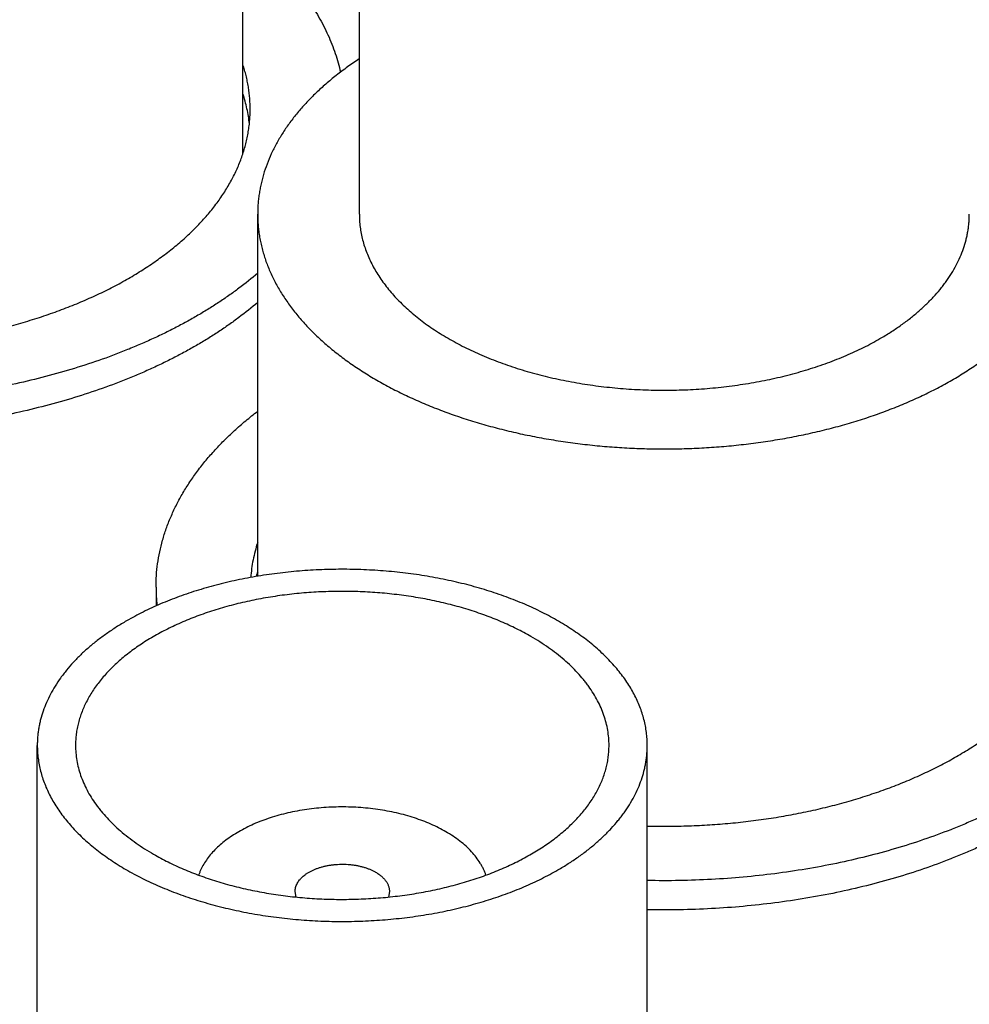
# Model space of a CAD drawing. Header units: inches. Extents: x 0 to 34, y 0 to 22.
# Tile 38 of 80: x 28.031 to 28.323, y 18.836 to 19.139. Entities that reach past the tile are written whole.
import ezdxf

# ---------------------------------------------------------------- set-up
doc = ezdxf.new("R2010")
doc.units = ezdxf.units.IN
doc.header["$LTSCALE"] = 1.87
doc.header["$MEASUREMENT"] = 0
doc.layers.get('0').update_dxf_attribs({"linetype": 'CONTINUOUS'})

msp = doc.modelspace()

# ---------------------------------------------------------------- linework, layer by layer
at = {"color": 7, "linetype": 'CONTINUOUS'}
for p, q in [((28.1354658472, 19.0788016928), (28.1354658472, 19.2665898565)), ((28.0996574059, 19.0973111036), (28.0996574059, 19.2257805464)), ((28.1042158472, 18.9674770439), (28.1042158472, 19.0788016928)), ((28.0729658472, 18.9640876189), (28.0729658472, 18.9583330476)), ((28.0364708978, 18.7276855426), (28.0364708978, 18.9154737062)), ((28.2239708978, 18.7276855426), (28.2239708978, 18.9154737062)), ((28.1160317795, 18.8688434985), (28.1157208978, 18.870567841)), ((28.1447208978, 18.870567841), (28.1444101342, 18.8688438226))]:
    msp.add_line(p, q, dxfattribs=at)
for centre, radius, start, end in [((28.1484323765, 18.9542651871), 0.0465635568, 161.7310704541, 163.6123338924), ((28.1252326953, 18.9640917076), 0.0522668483, 180.0044820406, 186.1743185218)]:
    msp.add_arc(centre, radius, start, end, dxfattribs=at)
for points, knots in [([(28.0996595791, 19.1651948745), (28.1016426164, 19.1636681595), (28.1045192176, 19.1613036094), (28.1081460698, 19.1579855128), (28.1115222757, 19.1546635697), (28.1146519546, 19.1512185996), (28.117508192, 19.1476576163), (28.1194817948, 19.1449727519), (28.121304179, 19.1422522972), (28.1229734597, 19.1394990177), (28.1244878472, 19.1367157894), (28.1258457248, 19.1339055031), (28.1270456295, 19.1310711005), (28.1280862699, 19.1282155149), (28.1289664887, 19.125341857), (28.1294477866, 19.1234076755), (28.1296608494, 19.1224396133)], [0, 0, 0, 0, 0.1408678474, 0.2093868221, 0.2766413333, 0.4074264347, 0.47104611, 0.533529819, 0.5949272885, 0.6552955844, 0.7146991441, 0.7732097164, 0.8309061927, 0.8878743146, 0.9442062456, 1, 1, 1, 1]), ([(28.1354631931, 19.1265381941), (28.1342334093, 19.1257330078), (28.1318362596, 19.1240919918), (28.1283948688, 19.1215078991), (28.1251586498, 19.1188364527), (28.1221342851, 19.1160830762), (28.119327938, 19.1132532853), (28.116745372, 19.1103527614), (28.1143919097, 19.1073873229), (28.1122724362, 19.1043629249), (28.1103913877, 19.1012856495), (28.1087527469, 19.0981617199), (28.1073600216, 19.0949974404), (28.1062162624, 19.0917994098), (28.1054703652, 19.0891030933), (28.1050021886, 19.0869390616), (28.1047154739, 19.0853166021), (28.1044923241, 19.0836908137), (28.1043328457, 19.0820624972), (28.1042371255, 19.0804325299), (28.1042158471, 19.0793450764), (28.1042158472, 19.0788016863)], [0, 0, 0, 0, 0.0741501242, 0.1464914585, 0.2170224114, 0.285756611, 0.3527240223, 0.4179720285, 0.4815664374, 0.5435923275, 0.6041546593, 0.66337853, 0.721408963, 0.7784101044, 0.834563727, 0.8623888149, 0.8900770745, 0.9176550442, 0.9451498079, 0.9725888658, 1, 1, 1, 1]), ([(28.1019074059, 19.111066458), (28.1019074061, 19.1116423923), (28.1018839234, 19.1127950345), (28.1017782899, 19.1145226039), (28.1016023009, 19.1162482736), (28.1013560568, 19.1179710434), (28.1010396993, 19.119689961), (28.100653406, 19.1214040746), (28.1001974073, 19.1231123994), (28.0998484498, 19.1242424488), (28.0996626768, 19.1248059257)], [0, 0, 0, 0, 0.1235903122, 0.247317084, 0.3713160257, 0.4957213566, 0.6206650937, 0.7462763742, 0.8726808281, 1, 1, 1, 1]), ([(28.1016712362, 19.1065595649), (28.1015889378, 19.1073384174), (28.101381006, 19.1088964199), (28.1009415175, 19.1112209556), (28.100374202, 19.1135361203), (28.0999135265, 19.1150638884), (28.0996626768, 19.1158247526)], [0, 0, 0, 0, 0.2473929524, 0.4962147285, 0.7469336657, 1, 1, 1, 1]), ([(27.9694122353, 19.0376563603), (27.971547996, 19.0376054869), (27.9758206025, 19.0375659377), (27.9822237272, 19.0376928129), (27.9886077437, 19.0380055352), (27.994956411, 19.0385033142), (28.001253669, 19.0391848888), (28.0074835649, 19.0400485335), (28.0136303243, 19.0410920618), (28.0196783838, 19.0423128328), (28.0256124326, 19.0437077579), (28.0314174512, 19.0452733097), (28.0370787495, 19.0470055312), (28.0425820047, 19.0489000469), (28.0479132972, 19.0509520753), (28.0530591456, 19.0531564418), (28.0580065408, 19.0555075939), (28.0627429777, 19.0579996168), (28.0672564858, 19.0606262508), (28.0715356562, 19.0633809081), (28.0755696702, 19.0662566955), (28.0793483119, 19.0692464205), (28.0828620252, 19.0723426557), (28.0861017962, 19.075537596), (28.0885842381, 19.0782954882), (28.0904216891, 19.0805433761), (28.0921362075, 19.0827855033), (28.0940986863, 19.0856347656), (28.0958329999, 19.0885766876), (28.0970621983, 19.0909566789), (28.0979008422, 19.0927436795), (28.0986612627, 19.0945423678), (28.0993429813, 19.0963516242), (28.0999455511, 19.0981702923), (28.1004685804, 19.0999972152), (28.1009117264, 19.1018312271), (28.1012746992, 19.1036711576), (28.1015572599, 19.1055158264), (28.1017592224, 19.1073640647), (28.1018804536, 19.1092146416), (28.1019074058, 19.1104495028), (28.1019074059, 19.111066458)], [0, 0, 0, 0, 0.0386735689, 0.0773352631, 0.1159197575, 0.1543621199, 0.1925981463, 0.230564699, 0.268200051, 0.3054442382, 0.3422394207, 0.3785302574, 0.414264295, 0.4493923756, 0.4838690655, 0.517653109, 0.5507079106, 0.5830020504, 0.6145098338, 0.6452118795, 0.675095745, 0.7041565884, 0.7323978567, 0.7598319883, 0.786481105, 0.7995226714, 0.8123810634, 0.8375683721, 0.8621010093, 0.8741441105, 0.8860492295, 0.8978263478, 0.9094861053, 0.9210397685, 0.9324991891, 0.9438767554, 0.9551853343, 0.9664382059, 0.9776489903, 0.988831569, 1, 1, 1, 1]), ([(28.1042158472, 19.0788016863), (28.1042158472, 19.0782111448), (28.1042409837, 19.0770291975), (28.1043540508, 19.0752578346), (28.1045424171, 19.0734885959), (28.104805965, 19.0717225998), (28.1051445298, 19.0699609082), (28.1055579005, 19.0682045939), (28.1060458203, 19.0664547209), (28.1066079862, 19.0647123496), (28.1072440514, 19.0629785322), (28.1079536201, 19.0612543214), (28.1087362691, 19.059540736), (28.1098832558, 19.0572582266), (28.1115018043, 19.0544350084), (28.1133347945, 19.0516966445), (28.1149366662, 19.0495400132), (28.1166529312, 19.0473774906), (28.1189723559, 19.0447214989), (28.1220014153, 19.0416392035), (28.1252882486, 19.0386468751), (28.128824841, 19.0357516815), (28.1326026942, 19.0329604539), (28.1366127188, 19.0302798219), (28.1408452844, 19.0277161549), (28.1452902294, 19.0252755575), (28.149936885, 19.02296385), (28.1547740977, 19.0207865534), (28.159790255, 19.0187488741), (28.1649733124, 19.0168556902), (28.1703108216, 19.0151115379), (28.1757899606, 19.0135205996), (28.1813975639, 19.0120866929), (28.1871201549, 19.0108132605), (28.1929439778, 19.0097033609), (28.1988550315, 19.0087596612), (28.2048391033, 19.0079844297), (28.2108818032, 19.00737953), (28.2169685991, 19.0069464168), (28.2230848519, 19.0066861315), (28.229215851, 19.0065993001), (28.2353468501, 19.0066861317), (28.2414631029, 19.0069464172), (28.2475498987, 19.0073795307), (28.2535925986, 19.0079844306), (28.2595766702, 19.0087596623), (28.2654877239, 19.0097033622), (28.2713115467, 19.0108132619), (28.2770341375, 19.0120866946), (28.2826417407, 19.0135206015), (28.2881208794, 19.01511154), (28.2934583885, 19.0168556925), (28.2986414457, 19.0187488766), (28.3036576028, 19.0207865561), (28.3084948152, 19.0229638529), (28.3131414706, 19.0252755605), (28.3175864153, 19.0277161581), (28.3218189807, 19.0302798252), (28.3258290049, 19.0329604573), (28.3296068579, 19.035751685), (28.33314345, 19.0386468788), (28.336430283, 19.0416392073), (28.339459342, 19.0447215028), (28.3417787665, 19.0473774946), (28.3434950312, 19.0495400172), (28.3450969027, 19.0516966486), (28.3469298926, 19.0544350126), (28.3485484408, 19.0572582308), (28.3496954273, 19.0595407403), (28.3504780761, 19.0612543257), (28.3511876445, 19.0629785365), (28.3518237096, 19.064712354), (28.3523858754, 19.0664547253), (28.3528737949, 19.0682045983), (28.3532871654, 19.0699609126), (28.3536257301, 19.0717226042), (28.3538892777, 19.0734886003), (28.3540776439, 19.075257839), (28.3541907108, 19.0770292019), (28.3542158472, 19.0782111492), (28.3542158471, 19.0788016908)], [0, 0, 0, 0, 0.005619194, 0.0112451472, 0.016884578, 0.0225441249, 0.0282303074, 0.0339494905, 0.0397078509, 0.0455113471, 0.0513656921, 0.0572763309, 0.0632484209, 0.0692868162, 0.081578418, 0.0941856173, 0.1006170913, 0.1071371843, 0.1204516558, 0.1341474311, 0.1482363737, 0.1627257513, 0.177618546, 0.1929137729, 0.2086067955, 0.2246896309, 0.2411512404, 0.2579778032, 0.2751529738, 0.292658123, 0.3104725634, 0.3285737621, 0.3469375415, 0.3655382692, 0.3843490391, 0.403341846, 0.4224877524, 0.4417570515, 0.4611194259, 0.4805441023, 0.5000000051, 0.5194559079, 0.5388805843, 0.5582429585, 0.5775122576, 0.5966581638, 0.6156509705, 0.6344617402, 0.6530624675, 0.6714262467, 0.689527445, 0.707341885, 0.7248470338, 0.742022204, 0.7588487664, 0.7753103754, 0.7913932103, 0.8070862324, 0.8223814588, 0.837274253, 0.8517636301, 0.8658525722, 0.879548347, 0.8928628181, 0.8993829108, 0.9058143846, 0.9184215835, 0.9307131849, 0.9367515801, 0.9427236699, 0.9486343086, 0.9544886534, 0.9602921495, 0.9660505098, 0.9717696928, 0.9774558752, 0.983115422, 0.9887548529, 0.994380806, 1, 1, 1, 1]), ([(28.1354658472, 19.0788016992), (28.1354658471, 19.0781372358), (28.1355083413, 19.0768061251), (28.1356993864, 19.0748134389), (28.1360174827, 19.0728261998), (28.1364621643, 19.0708472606), (28.1370327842, 19.0688793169), (28.1377285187, 19.0669250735), (28.1385483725, 19.0649871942), (28.1394911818, 19.0630683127), (28.1405556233, 19.0611710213), (28.1417402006, 19.0592978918), (28.1430433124, 19.0574513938), (28.1449561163, 19.0550030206), (28.1470838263, 19.0526441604), (28.1494024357, 19.0503812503), (28.1512681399, 19.0487044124), (28.1532392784, 19.0470685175), (28.1553132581, 19.045475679), (28.1574872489, 19.0439280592), (28.1597583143, 19.0424277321), (28.1621233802, 19.0409767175), (28.164579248, 19.0395769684), (28.1671225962, 19.0382303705), (28.1697499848, 19.036938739), (28.1724578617, 19.0357038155), (28.1752425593, 19.0345272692), (28.1781003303, 19.0334106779), (28.1820280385, 19.0319948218), (28.1870970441, 19.0303873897), (28.1933682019, 19.0287322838), (28.1998329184, 19.0273475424), (28.2064562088, 19.0262406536), (28.2132023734, 19.0254175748), (28.2200349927, 19.0248827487), (28.226917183, 19.024639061), (28.2338117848, 19.0246878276), (28.2406815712, 19.0250287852), (28.2474894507, 19.025660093), (28.2541986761, 19.0265783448), (28.2607730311, 19.0277785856), (28.2671770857, 19.0292543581), (28.2733761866, 19.0309976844), (28.278376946, 19.0326768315), (28.2822444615, 19.0341483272), (28.285053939, 19.0353050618), (28.2877878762, 19.0365207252), (28.2912969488, 19.0382033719), (28.2938507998, 19.0395696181), (28.2955071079, 19.0405259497)], [0, 0, 0, 0, 0.0106525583, 0.0213338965, 0.0320724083, 0.0428957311, 0.0538304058, 0.0649015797, 0.0761327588, 0.0875456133, 0.0991598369, 0.1109930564, 0.123060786, 0.135376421, 0.1607881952, 0.1739072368, 0.1873073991, 0.2009922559, 0.2149636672, 0.2292218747, 0.2437655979, 0.2585921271, 0.2736974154, 0.2890761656, 0.3047219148, 0.3206271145, 0.3367832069, 0.3531806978, 0.3698092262, 0.4037113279, 0.4383945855, 0.4737512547, 0.5096654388, 0.5460147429, 0.5826718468, 0.6195060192, 0.6563845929, 0.6931744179, 0.72974331, 0.7659615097, 0.8017031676, 0.8368478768, 0.8712822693, 0.9049017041, 0.9213774, 0.9376150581, 0.9536048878, 0.9693380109, 1, 1, 1, 1]), ([(28.2955071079, 19.0405259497), (28.2965783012, 19.0411444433), (28.2986682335, 19.042410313), (28.3016757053, 19.0444207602), (28.3045091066, 19.0465141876), (28.3071615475, 19.0486855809), (28.3096266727, 19.0509298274), (28.3118984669, 19.0532415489), (28.3136380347, 19.0552335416), (28.3149252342, 19.0568554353), (28.3161266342, 19.0584729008), (28.317501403, 19.0605267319), (28.3189494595, 19.0630525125), (28.3201812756, 19.0656171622), (28.3211936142, 19.0682143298), (28.3218545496, 19.07040872), (28.3222693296, 19.0721710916), (28.32252326, 19.0734923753), (28.3227209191, 19.0748168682), (28.3228621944, 19.0761437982), (28.3229469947, 19.0774723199), (28.322965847, 19.0783587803), (28.3229658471, 19.0788016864)], [0, 0, 0, 0, 0.0752301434, 0.1485533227, 0.2199472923, 0.2894073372, 0.3569477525, 0.4226033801, 0.4864310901, 0.5176875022, 0.5485190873, 0.6089562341, 0.6678804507, 0.725447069, 0.7818361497, 0.8372508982, 0.8646678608, 0.8919266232, 0.9190576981, 0.9460923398, 0.9730623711, 1, 1, 1, 1]), ([(28.1042161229, 19.0606363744), (28.1023431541, 19.0590322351), (28.0994244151, 19.0567007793), (28.0953599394, 19.0537534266), (28.0921640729, 19.0515805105), (28.0888510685, 19.0494670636), (28.0854241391, 19.0474151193), (28.0818867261, 19.0454267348), (28.07824235, 19.0435038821), (28.0744946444, 19.0416484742), (28.070647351, 19.0398623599), (28.0667042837, 19.0381473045), (28.0612914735, 19.0359442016), (28.0543088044, 19.03338224), (28.0456635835, 19.0306360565), (28.0367356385, 19.0282102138), (28.0275606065, 19.0261143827), (28.0181749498, 19.0243568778), (28.0086160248, 19.0229446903), (27.99892189, 19.0218834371), (27.9891310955, 19.0211773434), (27.9792827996, 19.020829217), (27.9727029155, 19.020836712), (27.9694124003, 19.0209005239)], [0, 0, 0, 0, 0.0515898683, 0.0780774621, 0.1050234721, 0.1324249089, 0.1602771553, 0.1885740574, 0.2173080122, 0.2464700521, 0.2760499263, 0.3060361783, 0.3364162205, 0.3982981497, 0.461579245, 0.5261249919, 0.5917890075, 0.6584148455, 0.7258376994, 0.7938860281, 0.8623831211, 0.9311486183, 1, 1, 1, 1]), ([(28.1042161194, 19.0516551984), (28.1023431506, 19.0500510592), (28.0994244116, 19.0477196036), (28.0953599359, 19.044772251), (28.0921640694, 19.0425993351), (28.088851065, 19.0404858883), (28.0854241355, 19.0384339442), (28.0818867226, 19.0364455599), (28.0782423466, 19.0345227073), (28.074494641, 19.0326672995), (28.0706473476, 19.0308811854), (28.0667042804, 19.0291661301), (28.0612914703, 19.0269630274), (28.0543088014, 19.024401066), (28.0456635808, 19.0216548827), (28.036735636, 19.0192290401), (28.0275606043, 19.0171332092), (28.018174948, 19.0153757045), (28.0086160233, 19.0139635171), (27.9989218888, 19.0129022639), (27.9891310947, 19.0121961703), (27.9792827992, 19.0118480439), (27.9727029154, 19.0118555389), (27.9694124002, 19.0119193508)], [0, 0, 0, 0, 0.0515898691, 0.0780774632, 0.1050234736, 0.1324249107, 0.1602771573, 0.1885740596, 0.2173080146, 0.2464700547, 0.2760499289, 0.306036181, 0.3364162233, 0.3982981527, 0.461579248, 0.5261249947, 0.5917890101, 0.6584148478, 0.7258377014, 0.7938860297, 0.8623831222, 0.9311486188, 1, 1, 1, 1]), ([(28.0729658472, 18.9640876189), (28.0729658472, 18.9652974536), (28.0730504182, 18.9677218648), (28.073430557, 18.9713498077), (28.0740633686, 18.9749658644), (28.0749477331, 18.9785638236), (28.0760820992, 18.9821378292), (28.0774644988, 18.9856820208), (28.0790925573, 18.9891906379), (28.0809635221, 18.99265802), (28.0830742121, 18.9960785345), (28.0850192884, 18.9988700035), (28.0866891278, 19.0010741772), (28.0884550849, 19.0032831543), (28.090807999, 19.0060049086), (28.0938389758, 19.009184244), (28.0970886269, 19.0122903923), (28.100551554, 19.015318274), (28.1029711, 19.0172593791), (28.104213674, 19.0182160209)], [0, 0, 0, 0, 0.0560455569, 0.1122716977, 0.1688561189, 0.2259708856, 0.283779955, 0.3424370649, 0.4020840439, 0.4628495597, 0.5248482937, 0.5881805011, 0.6203768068, 0.6529374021, 0.7191793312, 0.786969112, 0.8563505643, 0.9273546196, 1, 1, 1, 1]), ([(28.1042158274, 18.97784299), (28.1039252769, 18.9769627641), (28.1033989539, 18.9751938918), (28.1027756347, 18.972509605), (28.1023239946, 18.9698136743), (28.1021374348, 18.9680073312), (28.1020731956, 18.9671049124)], [0, 0, 0, 0, 0.253350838, 0.5040563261, 0.7527270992, 1, 1, 1, 1]), ([(28.2239708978, 18.9154737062), (28.2239708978, 18.9161381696), (28.2239284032, 18.9174692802), (28.2237373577, 18.9194619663), (28.2234192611, 18.9214492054), (28.2229745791, 18.9234281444), (28.2224039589, 18.925396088), (28.221708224, 18.9273503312), (28.2208883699, 18.9292882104), (28.2199455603, 18.9312070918), (28.2188811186, 18.933104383), (28.217696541, 18.9349775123), (28.216393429, 18.9368240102), (28.2144806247, 18.9392723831), (28.2123529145, 18.9416312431), (28.2100343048, 18.9438941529), (28.2081686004, 18.9455709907), (28.2061974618, 18.9472068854), (28.2041234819, 18.9487997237), (28.2019494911, 18.9503473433), (28.1996784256, 18.9518476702), (28.1973133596, 18.9532986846), (28.1948574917, 18.9546984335), (28.1923141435, 18.9560450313), (28.1896867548, 18.9573366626), (28.1869788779, 18.9585715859), (28.1841941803, 18.959748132), (28.1813364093, 18.9608647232), (28.1774087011, 18.9622805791), (28.1723396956, 18.9638880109), (28.166068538, 18.9655431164), (28.1596038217, 18.9669278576), (28.1529805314, 18.9680347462), (28.1462343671, 18.9688578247), (28.1394017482, 18.9693926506), (28.1325195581, 18.9696363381), (28.1256249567, 18.9695875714), (28.1187551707, 18.9692466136), (28.1119472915, 18.9686153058), (28.1052380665, 18.9676970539), (28.0986637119, 18.966496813), (28.0922596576, 18.9650210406), (28.0860605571, 18.9632777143), (28.0810597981, 18.9615985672), (28.0771922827, 18.9601270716), (28.0743828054, 18.958970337), (28.0716488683, 18.9577546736), (28.068139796, 18.9560720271), (28.0655859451, 18.9547057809), (28.0639296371, 18.9537494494)], [0, 0, 0, 0, 0.0106525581, 0.0213338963, 0.0320724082, 0.0428957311, 0.053830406, 0.0649015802, 0.0761327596, 0.0875456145, 0.0991598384, 0.1109930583, 0.1230607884, 0.1353764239, 0.160788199, 0.1739072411, 0.187307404, 0.2009922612, 0.2149636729, 0.2292218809, 0.2437656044, 0.2585921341, 0.2736974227, 0.2890761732, 0.3047219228, 0.3206271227, 0.3367832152, 0.3531807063, 0.3698092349, 0.4037113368, 0.4383945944, 0.4737512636, 0.5096654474, 0.5460147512, 0.5826718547, 0.6195060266, 0.6563845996, 0.693174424, 0.7297433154, 0.7659615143, 0.8017031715, 0.8368478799, 0.8712822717, 0.9049017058, 0.9213774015, 0.9376150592, 0.9536048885, 0.9693380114, 1, 1, 1, 1]), ([(28.1882036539, 18.9489522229), (28.1867549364, 18.9497886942), (28.1845211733, 18.9509837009), (28.1814518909, 18.9524554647), (28.1782393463, 18.9538839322), (28.1740602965, 18.9555355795), (28.1688465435, 18.9572862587), (28.1634243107, 18.9588111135), (28.1578229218, 18.9601019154), (28.1520725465, 18.961151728), (28.1462042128, 18.9619548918), (28.1402495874, 18.9625070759), (28.1342408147, 18.9628053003), (28.1282103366, 18.9628479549), (28.1221907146, 18.9626348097), (28.1162144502, 18.9621670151), (28.1103138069, 18.9614470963), (28.1045206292, 18.960478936), (28.0988661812, 18.9592677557), (28.0933809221, 18.957820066), (28.0880945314, 18.9561436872), (28.0838478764, 18.9545521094), (28.0805765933, 18.9531699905), (28.0782080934, 18.9520898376), (28.0759100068, 18.9509600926), (28.0736854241, 18.949782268), (28.0715373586, 18.9485579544), (28.0694687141, 18.9472888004), (28.067482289, 18.9459765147), (28.0655807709, 18.9446228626), (28.0637667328, 18.9432296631), (28.0620426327, 18.9417987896), (28.0604108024, 18.9403321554), (28.0588734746, 18.9388317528), (28.0574326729, 18.9372995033), (28.0556616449, 18.9352386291), (28.0540678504, 18.9331007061), (28.0526727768, 18.9308946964), (28.0517417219, 18.9292351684), (28.0509170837, 18.9275567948), (28.050199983, 18.9258617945), (28.0495914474, 18.9241524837), (28.0490923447, 18.9224311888), (28.0487033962, 18.9207002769), (28.0484251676, 18.9189621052), (28.0482580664, 18.9172191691), (28.0482208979, 18.916054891), (28.0482208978, 18.915473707)], [0, 0, 0, 0, 0.0306621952, 0.0463954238, 0.0623853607, 0.0950959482, 0.1287156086, 0.1631502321, 0.1982951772, 0.234037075, 0.2702555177, 0.3068246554, 0.3436147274, 0.3804935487, 0.4173279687, 0.4539853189, 0.4903348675, 0.5262492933, 0.5616062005, 0.5962896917, 0.630192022, 0.6632153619, 0.6793715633, 0.6952768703, 0.7109227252, 0.7263015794, 0.7414069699, 0.7562335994, 0.7707774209, 0.7850357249, 0.7990072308, 0.8126921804, 0.8260924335, 0.839211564, 0.8520549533, 0.8646298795, 0.8890061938, 0.9008394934, 0.9124537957, 0.9238667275, 0.9350979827, 0.9461692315, 0.95710398, 0.9679273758, 0.97866596, 0.9893473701, 1, 1, 1, 1]), ([(28.2239706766, 18.8906775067), (28.2261064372, 18.8906266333), (28.2303790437, 18.8905870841), (28.2367821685, 18.8907139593), (28.243166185, 18.8910266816), (28.2495148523, 18.8915244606), (28.2558121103, 18.8922060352), (28.2620420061, 18.8930696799), (28.2681887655, 18.8941132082), (28.274236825, 18.8953339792), (28.2801708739, 18.8967289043), (28.2859758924, 18.8982944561), (28.2916371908, 18.9000266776), (28.297140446, 18.9019211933), (28.3024717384, 18.9039732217), (28.3076175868, 18.9061775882), (28.312564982, 18.9085287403), (28.317301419, 18.9110207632), (28.3218149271, 18.9136473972), (28.3260940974, 18.9164020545), (28.3301281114, 18.9192778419), (28.3339067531, 18.9222675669), (28.3374204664, 18.9253638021), (28.3406602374, 18.9285587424), (28.3431426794, 18.9313166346), (28.3449801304, 18.9335645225), (28.3466946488, 18.9358066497), (28.3486571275, 18.938655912), (28.3503914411, 18.941597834), (28.3516206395, 18.9439778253), (28.3524592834, 18.9457648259), (28.3532197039, 18.9475635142), (28.3539014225, 18.9493727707), (28.3545039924, 18.9511914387), (28.3550270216, 18.9530183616), (28.3554701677, 18.9548523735), (28.3558331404, 18.956692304), (28.3561157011, 18.9585369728), (28.3563176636, 18.9603852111), (28.3564388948, 18.962235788), (28.356465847, 18.9634706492), (28.3564658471, 18.9640876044)], [0, 0, 0, 0, 0.0386735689, 0.0773352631, 0.1159197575, 0.1543621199, 0.1925981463, 0.230564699, 0.268200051, 0.3054442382, 0.3422394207, 0.3785302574, 0.414264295, 0.4493923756, 0.4838690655, 0.517653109, 0.5507079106, 0.5830020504, 0.6145098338, 0.6452118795, 0.675095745, 0.7041565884, 0.7323978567, 0.7598319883, 0.786481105, 0.7995226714, 0.8123810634, 0.8375683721, 0.8621010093, 0.8741441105, 0.8860492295, 0.8978263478, 0.9094861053, 0.9210397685, 0.9324991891, 0.9438767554, 0.9551853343, 0.9664382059, 0.9776489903, 0.988831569, 1, 1, 1, 1]), ([(28.0639296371, 18.9537494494), (28.0628584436, 18.9531309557), (28.060768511, 18.9518650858), (28.0577610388, 18.9498546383), (28.0549276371, 18.9477612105), (28.0522751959, 18.9455898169), (28.0498100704, 18.94334557), (28.0475382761, 18.9410338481), (28.0457987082, 18.939041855), (28.0445115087, 18.937419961), (28.0433101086, 18.9358024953), (28.0419353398, 18.9337486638), (28.0404872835, 18.9312228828), (28.0392554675, 18.9286582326), (28.0382431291, 18.9260610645), (28.0375821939, 18.923866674), (28.0371674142, 18.9221043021), (28.036913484, 18.9207830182), (28.0367158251, 18.9194585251), (28.03657455, 18.9181315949), (28.03648975, 18.916803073), (28.0364708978, 18.9159166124), (28.0364708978, 18.9154737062)], [0, 0, 0, 0, 0.0752301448, 0.1485533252, 0.2199472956, 0.2894073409, 0.3569477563, 0.4226033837, 0.4864310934, 0.517687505, 0.5485190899, 0.608956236, 0.6678804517, 0.7254470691, 0.7818361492, 0.8372508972, 0.8646678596, 0.8919266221, 0.9190576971, 0.946092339, 0.9730623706, 1, 1, 1, 1]), ([(28.2122208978, 18.9154737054), (28.2122208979, 18.9162487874), (28.2121546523, 18.9178034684), (28.2118570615, 18.9201271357), (28.2113619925, 18.9224393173), (28.2106707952, 18.9247340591), (28.2097853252, 18.9270057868), (28.2087079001, 18.9292489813), (28.2074413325, 18.9314582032), (28.2062388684, 18.9332546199), (28.2051880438, 18.9346693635), (28.2040621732, 18.9360879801), (28.2025406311, 18.93783031), (28.2005535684, 18.9398522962), (28.1983974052, 18.9418152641), (28.1960774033, 18.9437145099), (28.1935991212, 18.9455455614), (28.1909685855, 18.9473040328), (28.1891405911, 18.9484112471), (28.1882036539, 18.9489522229)], [0, 0, 0, 0, 0.0538974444, 0.1080531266, 0.1627191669, 0.2181358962, 0.2745269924, 0.3320956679, 0.3910219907, 0.4514612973, 0.4822939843, 0.5135515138, 0.5773815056, 0.6430394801, 0.7105823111, 0.7800448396, 0.8514413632, 0.924767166, 1, 1, 1, 1]), ([(28.0364708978, 18.9154737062), (28.0364708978, 18.9148092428), (28.0365133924, 18.9134781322), (28.0367044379, 18.9114854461), (28.0370225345, 18.9094982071), (28.0374672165, 18.9075192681), (28.0380378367, 18.9055513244), (28.0387335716, 18.9035970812), (28.0395534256, 18.9016592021), (28.0404962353, 18.8997403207), (28.041560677, 18.8978430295), (28.0427452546, 18.8959699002), (28.0440483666, 18.8941234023), (28.0459611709, 18.8916750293), (28.0480888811, 18.8893161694), (28.0504074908, 18.8870532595), (28.0522731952, 18.8853764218), (28.0542443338, 18.883740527), (28.0563183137, 18.8821476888), (28.0584923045, 18.8806000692), (28.06076337, 18.8790997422), (28.063128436, 18.8776487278), (28.0655843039, 18.8762489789), (28.0681276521, 18.8749023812), (28.0707550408, 18.8736107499), (28.0734629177, 18.8723758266), (28.0762476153, 18.8711992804), (28.0791053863, 18.8700826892), (28.0830330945, 18.8686668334), (28.0881021, 18.8670594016), (28.0943732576, 18.865404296), (28.1008379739, 18.8640195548), (28.1074612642, 18.8629126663), (28.1142074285, 18.8620895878), (28.1210400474, 18.8615547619), (28.1279222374, 18.8613110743), (28.1348168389, 18.8613598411), (28.1416866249, 18.8617007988), (28.1484945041, 18.8623321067), (28.1552037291, 18.8632503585), (28.1617780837, 18.8644505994), (28.1681821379, 18.8659263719), (28.1743812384, 18.8676696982), (28.1793819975, 18.8693488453), (28.1832495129, 18.8708203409), (28.1860589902, 18.8719770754), (28.1887929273, 18.8731927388), (28.1923019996, 18.8748753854), (28.1948558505, 18.8762416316), (28.1965121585, 18.8771979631)], [0, 0, 0, 0, 0.0106525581, 0.0213338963, 0.0320724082, 0.0428957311, 0.053830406, 0.0649015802, 0.0761327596, 0.0875456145, 0.0991598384, 0.1109930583, 0.1230607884, 0.1353764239, 0.160788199, 0.1739072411, 0.187307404, 0.2009922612, 0.2149636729, 0.2292218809, 0.2437656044, 0.2585921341, 0.2736974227, 0.2890761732, 0.3047219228, 0.3206271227, 0.3367832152, 0.3531807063, 0.3698092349, 0.4037113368, 0.4383945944, 0.4737512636, 0.5096654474, 0.5460147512, 0.5826718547, 0.6195060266, 0.6563845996, 0.693174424, 0.7297433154, 0.7659615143, 0.8017031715, 0.8368478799, 0.8712822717, 0.9049017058, 0.9213774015, 0.9376150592, 0.9536048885, 0.9693380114, 1, 1, 1, 1]), ([(28.0482208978, 18.915473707), (28.0482208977, 18.9146986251), (28.0482871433, 18.913143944), (28.0485847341, 18.9108202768), (28.0490798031, 18.9085080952), (28.0497710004, 18.9062133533), (28.0506564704, 18.9039416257), (28.0517338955, 18.9016984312), (28.0530004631, 18.8994892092), (28.0542029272, 18.8976927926), (28.0552537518, 18.896278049), (28.0563796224, 18.8948594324), (28.0579011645, 18.8931171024), (28.0598882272, 18.8910951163), (28.0620443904, 18.8891321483), (28.0643643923, 18.8872329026), (28.0668426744, 18.8854018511), (28.0694732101, 18.8836433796), (28.0713012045, 18.8825361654), (28.0722381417, 18.8819951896)], [0, 0, 0, 0, 0.0538974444, 0.1080531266, 0.1627191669, 0.2181358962, 0.2745269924, 0.3320956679, 0.3910219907, 0.4514612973, 0.4822939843, 0.5135515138, 0.5773815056, 0.6430394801, 0.7105823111, 0.7800448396, 0.8514413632, 0.924767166, 1, 1, 1, 1]), ([(28.0722381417, 18.8819951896), (28.0736868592, 18.8811587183), (28.0759206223, 18.8799637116), (28.0789899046, 18.8784919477), (28.0822024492, 18.8770634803), (28.0863814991, 18.8754118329), (28.0915952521, 18.8736611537), (28.0970174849, 18.872136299), (28.1026188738, 18.8708454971), (28.1083692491, 18.8697956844), (28.1142375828, 18.8689925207), (28.1201922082, 18.8684403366), (28.1262009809, 18.8681421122), (28.1322314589, 18.8680994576), (28.138251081, 18.8683126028), (28.1442273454, 18.8687803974), (28.1501279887, 18.8695003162), (28.1559211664, 18.8704684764), (28.1615756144, 18.8716796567), (28.1670608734, 18.8731273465), (28.1723472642, 18.8748037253), (28.1765939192, 18.876395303), (28.1798652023, 18.877777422), (28.1822337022, 18.8788575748), (28.1845317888, 18.8799873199), (28.1867563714, 18.8811651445), (28.188904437, 18.882389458), (28.1909730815, 18.883658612), (28.1929595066, 18.8849708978), (28.1948610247, 18.8863245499), (28.1966750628, 18.8877177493), (28.1983991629, 18.8891486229), (28.2000309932, 18.8906152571), (28.201568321, 18.8921156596), (28.2030091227, 18.8936479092), (28.2047801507, 18.8957087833), (28.2063739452, 18.8978467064), (28.2077690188, 18.900052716), (28.2087000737, 18.901712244), (28.2095247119, 18.9033906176), (28.2102418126, 18.905085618), (28.2108503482, 18.9067949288), (28.2113494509, 18.9085162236), (28.2117383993, 18.9102471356), (28.212016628, 18.9119853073), (28.2121837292, 18.9137282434), (28.2122208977, 18.9148925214), (28.2122208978, 18.9154737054)], [0, 0, 0, 0, 0.0306621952, 0.0463954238, 0.0623853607, 0.0950959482, 0.1287156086, 0.1631502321, 0.1982951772, 0.234037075, 0.2702555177, 0.3068246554, 0.3436147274, 0.3804935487, 0.4173279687, 0.4539853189, 0.4903348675, 0.5262492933, 0.5616062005, 0.5962896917, 0.630192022, 0.6632153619, 0.6793715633, 0.6952768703, 0.7109227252, 0.7263015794, 0.7414069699, 0.7562335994, 0.7707774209, 0.7850357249, 0.7990072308, 0.8126921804, 0.8260924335, 0.839211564, 0.8520549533, 0.8646298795, 0.8890061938, 0.9008394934, 0.9124537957, 0.9238667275, 0.9350979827, 0.9461692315, 0.95710398, 0.9679273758, 0.97866596, 0.9893473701, 1, 1, 1, 1]), ([(28.1965121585, 18.8771979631), (28.197583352, 18.8778164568), (28.1996732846, 18.8790823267), (28.2026807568, 18.8810927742), (28.2055141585, 18.883186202), (28.2081665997, 18.8853575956), (28.2106317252, 18.8876018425), (28.2129035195, 18.8899135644), (28.2146430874, 18.8919055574), (28.2159302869, 18.8935274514), (28.217131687, 18.8951449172), (28.2185064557, 18.8971987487), (28.2199545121, 18.8997245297), (28.2211863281, 18.9022891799), (28.2221986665, 18.9048863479), (28.2228596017, 18.9070807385), (28.2232743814, 18.9088431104), (28.2235283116, 18.9101643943), (28.2237259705, 18.9114888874), (28.2238672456, 18.9128158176), (28.2239520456, 18.9141443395), (28.2239708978, 18.9150308), (28.2239708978, 18.9154737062)], [0, 0, 0, 0, 0.0752301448, 0.1485533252, 0.2199472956, 0.2894073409, 0.3569477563, 0.4226033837, 0.4864310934, 0.517687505, 0.5485190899, 0.608956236, 0.6678804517, 0.7254470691, 0.7818361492, 0.8372508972, 0.8646678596, 0.8919266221, 0.9190576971, 0.946092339, 0.9730623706, 1, 1, 1, 1]), ([(28.3587745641, 18.9136575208), (28.3569015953, 18.9120533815), (28.3539828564, 18.9097219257), (28.3499183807, 18.906774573), (28.3467225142, 18.9046016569), (28.3434095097, 18.90248821), (28.3399825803, 18.9004362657), (28.3364451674, 18.8984478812), (28.3328007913, 18.8965250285), (28.3290530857, 18.8946696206), (28.3252057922, 18.8928835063), (28.3212627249, 18.8911684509), (28.3158499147, 18.888965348), (28.3088672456, 18.8864033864), (28.3002220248, 18.8836572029), (28.2912940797, 18.8812313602), (28.2821190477, 18.8791355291), (28.2727333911, 18.8773780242), (28.263174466, 18.8759658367), (28.2534803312, 18.8749045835), (28.2436895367, 18.8741984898), (28.2338412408, 18.8738503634), (28.2272613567, 18.8738578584), (28.2239708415, 18.8739216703)], [0, 0, 0, 0, 0.0515898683, 0.0780774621, 0.1050234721, 0.1324249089, 0.1602771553, 0.1885740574, 0.2173080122, 0.2464700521, 0.2760499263, 0.3060361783, 0.3364162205, 0.3982981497, 0.461579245, 0.5261249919, 0.5917890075, 0.6584148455, 0.7258376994, 0.7938860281, 0.8623831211, 0.9311486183, 1, 1, 1, 1]), ([(28.3587745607, 18.9046763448), (28.3569015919, 18.9030722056), (28.3539828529, 18.90074075), (28.3499183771, 18.8977933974), (28.3467225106, 18.8956204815), (28.3434095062, 18.8935070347), (28.3399825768, 18.8914550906), (28.3364451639, 18.8894667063), (28.3328007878, 18.8875438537), (28.3290530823, 18.8856884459), (28.3252057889, 18.8839023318), (28.3212627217, 18.8821872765), (28.3158499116, 18.8799841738), (28.3088672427, 18.8774222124), (28.300222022, 18.8746760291), (28.2912940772, 18.8722501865), (28.2821190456, 18.8701543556), (28.2727333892, 18.8683968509), (28.2631744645, 18.8669846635), (28.2534803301, 18.8659234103), (28.2436895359, 18.8652173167), (28.2338412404, 18.8648691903), (28.2272613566, 18.8648766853), (28.2239708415, 18.8649404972)], [0, 0, 0, 0, 0.0515898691, 0.0780774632, 0.1050234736, 0.1324249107, 0.1602771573, 0.1885740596, 0.2173080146, 0.2464700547, 0.2760499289, 0.306036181, 0.3364162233, 0.3982981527, 0.461579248, 0.5261249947, 0.5917890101, 0.6584148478, 0.7258377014, 0.7938860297, 0.8623831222, 0.9311486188, 1, 1, 1, 1]), ([(28.1620407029, 18.8889401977), (28.1613122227, 18.8893608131), (28.1598063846, 18.890171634), (28.1574499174, 18.891278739), (28.1549696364, 18.8922915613), (28.1523768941, 18.8932054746), (28.1496834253, 18.8940163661), (28.1469014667, 18.8947205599), (28.1440436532, 18.8953148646), (28.141122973, 18.8957965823), (28.1381527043, 18.8961635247), (28.1351463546, 18.8964140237), (28.1321175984, 18.8965469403), (28.1290802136, 18.8965616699), (28.1260480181, 18.8964581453), (28.1230348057, 18.8962368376), (28.1200542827, 18.8958987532), (28.1171200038, 18.8954454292), (28.1142453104, 18.8948789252), (28.1114432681, 18.8942018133), (28.1087266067, 18.8934171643), (28.1061076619, 18.8925285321), (28.1035983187, 18.8915399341), (28.1012099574, 18.8904558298), (28.0989534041, 18.8892810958), (28.0968388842, 18.8880209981), (28.0948759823, 18.8866811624), (28.0930736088, 18.8852675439), (28.0914399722, 18.8837863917), (28.0899825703, 18.8822442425), (28.088708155, 18.8806478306), (28.0876228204, 18.8790043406), (28.0868745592, 18.8775905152), (28.0863787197, 18.8764457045), (28.086164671, 18.8758694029), (28.0860663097, 18.8755805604)], [0, 0, 0, 0, 0.0297897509, 0.0605281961, 0.0921620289, 0.1246266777, 0.1578478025, 0.1917426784, 0.2262214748, 0.2611884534, 0.2965431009, 0.332181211, 0.3679959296, 0.4038787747, 0.4397206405, 0.4754127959, 0.510847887, 0.5459209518, 0.5805304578, 0.6145793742, 0.6479762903, 0.6806365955, 0.7124837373, 0.7434505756, 0.7734808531, 0.8025308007, 0.8305708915, 0.8575877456, 0.8835861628, 0.9085912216, 0.9326503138, 0.9558348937, 0.9782416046, 0.989194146, 1, 1, 1, 1]), ([(28.1743761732, 18.8755785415), (28.1742685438, 18.8758947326), (28.1740324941, 18.876525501), (28.1736209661, 18.8774568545), (28.1731501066, 18.8783787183), (28.1724373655, 18.8796050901), (28.1713960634, 18.8811089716), (28.1699343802, 18.8828368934), (28.1682567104, 18.8844967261), (28.1663724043, 18.8860796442), (28.1642918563, 18.8875773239), (28.1628099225, 18.88849606), (28.1620407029, 18.8889401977)], [0, 0, 0, 0, 0.0539577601, 0.1087254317, 0.1644064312, 0.2210943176, 0.3377767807, 0.4593559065, 0.5862105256, 0.7185662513, 0.856509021, 1, 1, 1, 1]), ([(28.1157208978, 18.870567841), (28.1157208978, 18.8707735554), (28.1157474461, 18.8711876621), (28.1158664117, 18.8718036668), (28.116063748, 18.872412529), (28.1163381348, 18.8730107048), (28.1166878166, 18.8735949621), (28.1170366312, 18.8740628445), (28.1173498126, 18.8744272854), (28.1176931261, 18.8747923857), (28.1181662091, 18.8752341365), (28.1187929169, 18.8757331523), (28.1194812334, 18.8762040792), (28.1202274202, 18.8766444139), (28.121027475, 18.8770518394), (28.1218770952, 18.8774241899), (28.1227717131, 18.8777594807), (28.1237065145, 18.8780559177), (28.1246764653, 18.8783119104), (28.1256763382, 18.8785260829), (28.1267007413, 18.8786972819), (28.1277441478, 18.8788245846), (28.1288009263, 18.8789073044), (28.1298653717, 18.8789449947), (28.1309317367, 18.8789374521), (28.1319942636, 18.8788847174), (28.1330472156, 18.878787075), (28.1340849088, 18.8786450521), (28.1351017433, 18.8784594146), (28.1360922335, 18.8782311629), (28.1370510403, 18.8779615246), (28.1379729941, 18.8776519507), (28.1388531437, 18.8773040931), (28.1396867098, 18.8769198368), (28.1402177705, 18.8766357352), (28.1404739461, 18.8764878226)], [0, 0, 0, 0, 0.021324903, 0.0428781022, 0.0648759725, 0.0875128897, 0.1109541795, 0.1353323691, 0.1479082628, 0.1607526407, 0.1872684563, 0.2149220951, 0.2437220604, 0.2736524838, 0.3046760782, 0.3367368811, 0.3697627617, 0.4036677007, 0.4383538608, 0.4737134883, 0.5096306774, 0.5459830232, 0.5826431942, 0.6194804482, 0.6563621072, 0.6931550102, 0.7297269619, 0.7659481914, 0.8016928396, 0.8368404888, 0.8712777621, 0.9049000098, 0.9376131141, 0.9693354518, 1, 1, 1, 1]), ([(28.1404739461, 18.8764878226), (28.1408010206, 18.8762989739), (28.1414234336, 18.8759044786), (28.1422743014, 18.8752457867), (28.1430102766, 18.8745412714), (28.1436239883, 18.8737974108), (28.1440332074, 18.8731421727), (28.1442902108, 18.8726070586), (28.1444467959, 18.8722053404), (28.1445690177, 18.8717995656), (28.144656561, 18.8713907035), (28.1447091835, 18.8709798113), (28.1447208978, 18.8707048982), (28.1447208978, 18.870567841)], [0, 0, 0, 0, 0.1485620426, 0.2894159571, 0.4226015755, 0.5484871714, 0.667813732, 0.7253981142, 0.781804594, 0.8372364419, 0.8919173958, 0.9460878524, 1, 1, 1, 1])]:
    msp.add_open_spline(points, degree=3, knots=knots, dxfattribs=at)
msp.add_open_spline([(28.0996755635, 19.0973526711), (28.0996712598, 19.0973650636), (28.0996669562, 19.0973774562), (28.0996626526, 19.0973898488)], degree=3, dxfattribs=at)

doc.saveas('drawing.dxf')
